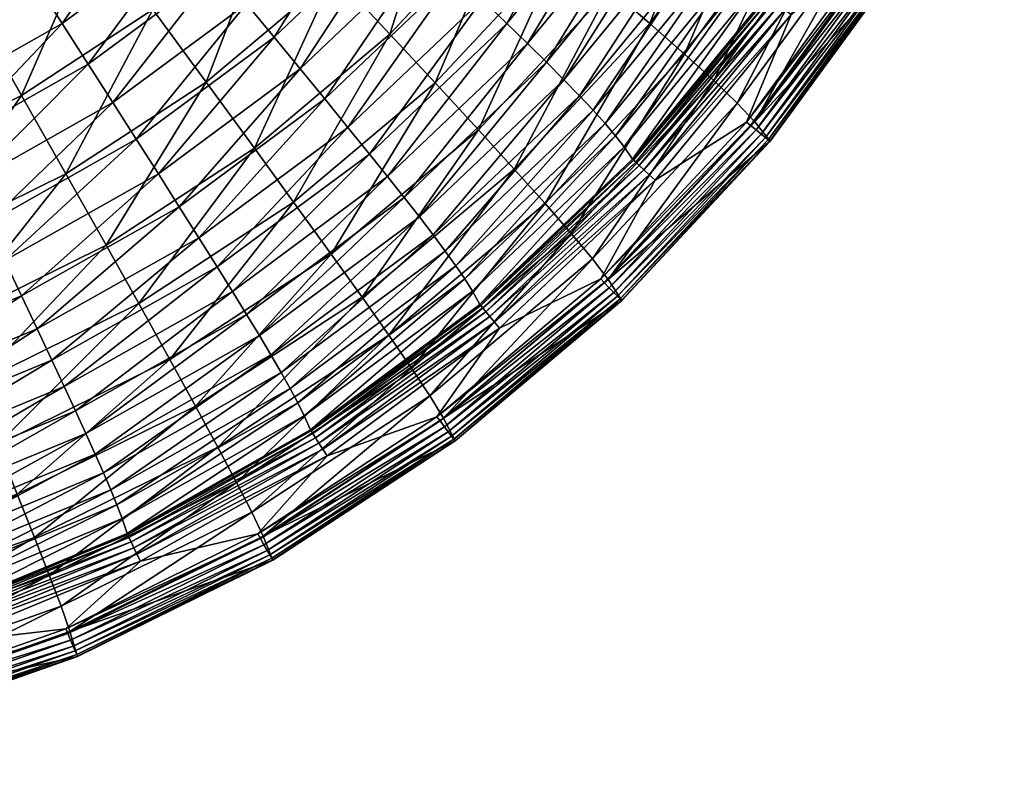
# Model space of a CAD drawing. Extents: x -0.182 to 0.135, y -0.168 to 0.
# Tile 252 of 256: x 0.097 to 0.129, y -0.145 to -0.12. Entities that reach past the tile are written whole.
import ezdxf

# ---------------------------------------------------------------- set-up
doc = ezdxf.new("R2010")
doc.units = 0
doc.layers.add('mesh', color=7, linetype='CONTINUOUS')

msp = doc.modelspace()

# ---------------------------------------------------------------- meshes
at = {"layer": 'mesh'}
mesh = msp.add_polyface(dxfattribs=at)
corners = [(0.122146, -0.120023, -0.271875), (0.12481, -0.117882, -0.271856), (0.120691, -0.123544, -0.271905), (0.125894, -0.114092, -0.271823), (0.128216, -0.111764, -0.271803), (0.125107, -0.117835, -0.298905), (0.125652, -0.118411, -0.272878), (0.129117, -0.112188, -0.272824), (0.124475, -0.1173, -0.314046), (0.123635, -0.11666, -0.325831), (0.120385, -0.122923, -0.314095), (0.126959, -0.11069, -0.325779), (0.120963, -0.123532, -0.298955), (0.123475, -0.112353, -0.318874), (0.123947, -0.112681, -0.311099), (0.120345, -0.118379, -0.311149), (0.124351, -0.112984, -0.301735), (0.120718, -0.118731, -0.301785), (0.12469, -0.113271, -0.290138), (0.121032, -0.119059, -0.290189), (0.121335, -0.119429, -0.272852), (0.125643, -0.118406, -0.272709), (0.121454, -0.124165, -0.272759), (0.121463, -0.124171, -0.272929), (0.124952, -0.117973, -0.271871), (0.120822, -0.123651, -0.271921), (0.125585, -0.118372, -0.272469), (0.129107, -0.112185, -0.272654), (0.121401, -0.124124, -0.272519), (0.12548, -0.118306, -0.272253), (0.129045, -0.112157, -0.272415), (0.121305, -0.124046, -0.272303), (0.125333, -0.118214, -0.272075), (0.128932, -0.112105, -0.272199), (0.12117, -0.123936, -0.272125), (0.125153, -0.1181, -0.271945), (0.128775, -0.112031, -0.272021), (0.121006, -0.123802, -0.271995), (0.121938, -0.119872, -0.271907), (0.12567, -0.113969, -0.271855), (0.121745, -0.119732, -0.272003), (0.125461, -0.113853, -0.271952), (0.121578, -0.11961, -0.272158), (0.12528, -0.113753, -0.272107), (0.121448, -0.119515, -0.27236), (0.125141, -0.113674, -0.272309), (0.121366, -0.119453, -0.272597), (0.125051, -0.113623, -0.272546)]
mesh.append_faces([[corners[k] for k in face] for face in [(0, 1, 2, 2), (3, 1, 0, 0), (3, 4, 1, 1), (5, 6, 7, 7), (8, 9, 10, 10), (11, 9, 8, 8), (12, 5, 8, 8), (12, 6, 5, 5), (13, 14, 15, 15), (14, 16, 17, 17), (16, 18, 19, 19), (20, 19, 18, 18), (6, 21, 7, 7), (6, 22, 21, 21), (23, 22, 6, 6), (24, 2, 1, 1), (25, 2, 24, 24), (21, 26, 27, 27), (21, 28, 26, 26), (22, 28, 21, 21), (26, 29, 30, 30), (26, 31, 29, 29), (28, 31, 26, 26), (29, 32, 33, 33), (29, 34, 32, 32), (31, 34, 29, 29), (32, 35, 36, 36), (32, 37, 35, 35), (34, 37, 32, 32), (35, 25, 24, 24), (37, 25, 35, 35), (3, 38, 39, 39), (0, 38, 3, 3), (39, 40, 41, 41), (38, 40, 39, 39), (41, 42, 43, 43), (40, 42, 41, 41), (43, 44, 45, 45), (42, 44, 43, 43), (45, 46, 47, 47), (44, 46, 45, 45), (46, 20, 47, 47)]])
mesh = msp.add_polyface(dxfattribs=at)
corners = [(0.116222, -0.119187, -0.34912), (0.114635, -0.11783, -0.354715), (0.111927, -0.123799, -0.34916), (0.118196, -0.112934, -0.354672), (0.119929, -0.11409, -0.349075), (0.117528, -0.120318, -0.342839), (0.121355, -0.115056, -0.342793), (0.118661, -0.121318, -0.335236), (0.122593, -0.115913, -0.335189), (0.119616, -0.122186, -0.325879), (0.123635, -0.11666, -0.325831), (0.120385, -0.122923, -0.314095), (0.11051, -0.122261, -0.354754), (0.112977, -0.116425, -0.359097), (0.113927, -0.113366, -0.354693), (0.114941, -0.114124, -0.351725), (0.111186, -0.118703, -0.351765), (0.115895, -0.114842, -0.348361), (0.112048, -0.119533, -0.348402), (0.112853, -0.120314, -0.34458), (0.116786, -0.115519, -0.344538), (0.113526, -0.120973, -0.340681), (0.11753, -0.11609, -0.340638), (0.114146, -0.121587, -0.336282), (0.118217, -0.116624, -0.336239), (0.114712, -0.122156, -0.33129), (0.118843, -0.11712, -0.331246), (0.121647, -0.111198, -0.336192), (0.115222, -0.12268, -0.325578), (0.119407, -0.117577, -0.325534), (0.122323, -0.111614, -0.331198), (0.115674, -0.123158, -0.318968), (0.119908, -0.117996, -0.318923), (0.122934, -0.111998, -0.325485), (0.120345, -0.118379, -0.311149), (0.116069, -0.123592, -0.311195), (0.123475, -0.112353, -0.318874), (0.120718, -0.118731, -0.301785), (0.116407, -0.123988, -0.301831), (0.123947, -0.112681, -0.311099), (0.124351, -0.112984, -0.301735), (0.121032, -0.119059, -0.290189), (0.116964, -0.124758, -0.272898), (0.121335, -0.119429, -0.272852), (0.122146, -0.120023, -0.271875), (0.117509, -0.125273, -0.271954), (0.121938, -0.119872, -0.271907), (0.117334, -0.125109, -0.27205), (0.121745, -0.119732, -0.272003), (0.117183, -0.124968, -0.272205), (0.121578, -0.11961, -0.272158), (0.117067, -0.124857, -0.272407), (0.121448, -0.119515, -0.27236), (0.116992, -0.124786, -0.272643), (0.121366, -0.119453, -0.272597)]
mesh.append_faces([[corners[k] for k in face] for face in [(0, 1, 2, 2), (3, 1, 0, 0), (4, 0, 5, 5), (4, 3, 0, 0), (6, 5, 7, 7), (6, 4, 5, 5), (8, 7, 9, 9), (8, 6, 7, 7), (10, 9, 11, 11), (10, 8, 9, 9), (12, 1, 13, 13), (12, 2, 1, 1), (14, 15, 16, 16), (15, 17, 18, 18), (17, 19, 18, 18), (17, 20, 19, 19), (20, 21, 19, 19), (20, 22, 21, 21), (22, 23, 21, 21), (22, 24, 23, 23), (24, 25, 23, 23), (24, 26, 25, 25), (27, 26, 24, 24), (26, 28, 25, 25), (26, 29, 28, 28), (30, 29, 26, 26), (29, 31, 28, 28), (29, 32, 31, 31), (33, 32, 29, 29), (32, 34, 35, 35), (36, 34, 32, 32), (34, 37, 38, 38), (39, 37, 34, 34), (40, 41, 37, 37), (42, 41, 43, 43), (44, 45, 46, 46), (46, 47, 48, 48), (48, 49, 50, 50), (50, 51, 52, 52), (52, 53, 54, 54), (54, 42, 43, 43)]])
mesh = msp.add_polyface(dxfattribs=at)
corners = [(0.095386, -0.119847, -0.369493), (0.091143, -0.121942, -0.369511), (0.092393, -0.124938, -0.366692), (0.093816, -0.117081, -0.371598), (0.097457, -0.114698, -0.371578), (0.09509, -0.111501, -0.37355), (0.096985, -0.12267, -0.366672), (0.093526, -0.127661, -0.363302), (0.099346, -0.117256, -0.36947), (0.100783, -0.111895, -0.371553), (0.089915, -0.119006, -0.371615), (0.09185, -0.113621, -0.373569), (0.098435, -0.125237, -0.363281), (0.101271, -0.119866, -0.366647), (0.102965, -0.114206, -0.369443), (0.103016, -0.122239, -0.363254), (0.099749, -0.127573, -0.359194), (0.094282, -0.114057, -0.369461), (0.095399, -0.115788, -0.368244), (0.09157, -0.117951, -0.368263), (0.092403, -0.119676, -0.366908), (0.096437, -0.117397, -0.366889), (0.098933, -0.11317, -0.368221), (0.100159, -0.11464, -0.366864), (0.093181, -0.121288, -0.365403), (0.097405, -0.118901, -0.365382), (0.101303, -0.116014, -0.365357), (0.09391, -0.122801, -0.363729), (0.098312, -0.120314, -0.363708), (0.102376, -0.117304, -0.363681), (0.094596, -0.124228, -0.361865), (0.089742, -0.126229, -0.361882), (0.099166, -0.121646, -0.361842), (0.103385, -0.118521, -0.361815), (0.095243, -0.125578, -0.359782), (0.099973, -0.122906, -0.359758), (0.095856, -0.126858, -0.357447), (0.100736, -0.124101, -0.357423), (0.104338, -0.119673, -0.35973)]
mesh.append_faces([[corners[k] for k in face] for face in [(0, 1, 2, 2), (0, 3, 1, 1), (4, 3, 0, 0), (4, 5, 3, 3), (6, 2, 7, 7), (6, 0, 2, 2), (8, 0, 6, 6), (8, 4, 0, 0), (9, 4, 8, 8), (10, 3, 11, 11), (10, 1, 3, 3), (12, 6, 7, 7), (13, 6, 12, 12), (13, 8, 6, 6), (14, 8, 13, 13), (14, 9, 8, 8), (12, 15, 13, 13), (12, 16, 15, 15), (17, 18, 19, 19), (18, 20, 19, 19), (18, 21, 20, 20), (22, 21, 18, 18), (22, 23, 21, 21), (21, 24, 20, 20), (21, 25, 24, 24), (23, 25, 21, 21), (23, 26, 25, 25), (25, 27, 24, 24), (25, 28, 27, 27), (26, 28, 25, 25), (26, 29, 28, 28), (27, 30, 31, 31), (28, 30, 27, 27), (28, 32, 30, 30), (29, 32, 28, 28), (29, 33, 32, 32), (32, 34, 30, 30), (32, 35, 34, 34), (33, 35, 32, 32), (35, 36, 34, 34), (35, 37, 36, 36), (38, 37, 35, 35)]])
mesh = msp.add_polyface(dxfattribs=at)
corners = [(0.107202, -0.118711, -0.363224), (0.103016, -0.122239, -0.363254), (0.104597, -0.1244, -0.359167), (0.105187, -0.116565, -0.366619), (0.108678, -0.112817, -0.366586), (0.109028, -0.120666, -0.359134), (0.110932, -0.114705, -0.363189), (0.101271, -0.119866, -0.366647), (0.102965, -0.114206, -0.369443), (0.11051, -0.122261, -0.354754), (0.10588, -0.126162, -0.354788), (0.112977, -0.116425, -0.359097), (0.107108, -0.127861, -0.349196), (0.111927, -0.123799, -0.34916), (0.104818, -0.112669, -0.365328), (0.102376, -0.117304, -0.363681), (0.101303, -0.116014, -0.365357), (0.106039, -0.113818, -0.363651), (0.103385, -0.118521, -0.361815), (0.107188, -0.114902, -0.361783), (0.104338, -0.119673, -0.35973), (0.099973, -0.122906, -0.359758), (0.108273, -0.115928, -0.359697), (0.10524, -0.120765, -0.357394), (0.100736, -0.124101, -0.357423), (0.109299, -0.116902, -0.35736), (0.111718, -0.111728, -0.359661), (0.101457, -0.125235, -0.354796), (0.106092, -0.121802, -0.354767), (0.11027, -0.117826, -0.354732), (0.112853, -0.112568, -0.357322), (0.113927, -0.113366, -0.354693), (0.106897, -0.122785, -0.351801), (0.102138, -0.12631, -0.351831), (0.111186, -0.118703, -0.351765), (0.107654, -0.123715, -0.348438), (0.112048, -0.119533, -0.348402), (0.114941, -0.114124, -0.351725), (0.108361, -0.124589, -0.344617), (0.112853, -0.120314, -0.34458), (0.108952, -0.125326, -0.340719), (0.113526, -0.120973, -0.340681), (0.114146, -0.121587, -0.336282), (0.109496, -0.126013, -0.336321), (0.114712, -0.122156, -0.33129), (0.109993, -0.126647, -0.33133)]
mesh.append_faces([[corners[k] for k in face] for face in [(0, 1, 2, 2), (0, 3, 1, 1), (4, 3, 0, 0), (5, 0, 2, 2), (6, 0, 5, 5), (6, 4, 0, 0), (7, 3, 8, 8), (7, 1, 3, 3), (9, 5, 10, 10), (11, 5, 9, 9), (11, 6, 5, 5), (12, 13, 9, 9), (14, 15, 16, 16), (14, 17, 15, 15), (17, 18, 15, 15), (17, 19, 18, 18), (18, 20, 21, 21), (19, 20, 18, 18), (19, 22, 20, 20), (20, 23, 24, 24), (22, 23, 20, 20), (22, 25, 23, 23), (26, 25, 22, 22), (23, 27, 24, 24), (23, 28, 27, 27), (25, 28, 23, 23), (25, 29, 28, 28), (30, 29, 25, 25), (30, 31, 29, 29), (28, 32, 33, 33), (29, 32, 28, 28), (29, 34, 32, 32), (31, 34, 29, 29), (34, 35, 32, 32), (34, 36, 35, 35), (37, 36, 34, 34), (36, 38, 35, 35), (36, 39, 38, 38), (39, 40, 38, 38), (39, 41, 40, 40), (41, 42, 43, 43), (42, 44, 45, 45)]])
mesh = msp.add_polyface(dxfattribs=at)
corners = [(0.122146, -0.120023, -0.271875), (0.120691, -0.123544, -0.271905), (0.117697, -0.125447, -0.271922), (0.116222, -0.119187, -0.34912), (0.111927, -0.123799, -0.34916), (0.113094, -0.12508, -0.34288), (0.117528, -0.120318, -0.342839), (0.114106, -0.12621, -0.335278), (0.118661, -0.121318, -0.335236), (0.114959, -0.127188, -0.325923), (0.119616, -0.122186, -0.325879), (0.120385, -0.122923, -0.314095), (0.115647, -0.128013, -0.314139), (0.120963, -0.123532, -0.298955), (0.116163, -0.128687, -0.299), (0.121463, -0.124171, -0.272929), (0.124475, -0.1173, -0.314046), (0.125652, -0.118411, -0.272878), (0.114712, -0.122156, -0.33129), (0.115222, -0.12268, -0.325578), (0.110441, -0.12723, -0.325618), (0.115674, -0.123158, -0.318968), (0.110839, -0.12776, -0.319009), (0.116069, -0.123592, -0.311195), (0.111185, -0.128241, -0.311235), (0.119908, -0.117996, -0.318923), (0.116407, -0.123988, -0.301831), (0.111482, -0.128675, -0.301872), (0.120345, -0.118379, -0.311149), (0.120718, -0.118731, -0.301785), (0.11669, -0.124352, -0.290235), (0.121032, -0.119059, -0.290189), (0.116964, -0.124758, -0.272898), (0.111972, -0.12951, -0.27294), (0.116601, -0.129377, -0.272805), (0.121454, -0.124165, -0.272759), (0.120822, -0.123651, -0.271921), (0.11592, -0.128668, -0.27195), (0.116037, -0.128791, -0.271966), (0.116554, -0.129329, -0.272565), (0.121401, -0.124124, -0.272519), (0.116468, -0.129241, -0.272349), (0.121305, -0.124046, -0.272303), (0.116348, -0.129116, -0.27217), (0.12117, -0.123936, -0.272125), (0.116201, -0.128963, -0.27204), (0.121006, -0.123802, -0.271995), (0.117509, -0.125273, -0.271954), (0.117334, -0.125109, -0.27205), (0.121938, -0.119872, -0.271907), (0.117183, -0.124968, -0.272205), (0.121745, -0.119732, -0.272003), (0.112164, -0.129745, -0.272246), (0.117067, -0.124857, -0.272407), (0.121578, -0.11961, -0.272158), (0.112061, -0.129621, -0.272448), (0.116992, -0.124786, -0.272643), (0.121448, -0.119515, -0.27236), (0.111996, -0.129541, -0.272685), (0.121366, -0.119453, -0.272597)]
mesh.append_faces([[corners[k] for k in face] for face in [(0, 1, 2, 2), (3, 4, 5, 5), (6, 5, 7, 7), (6, 3, 5, 5), (8, 7, 9, 9), (8, 6, 7, 7), (10, 8, 9, 9), (11, 10, 12, 12), (13, 14, 15, 15), (13, 11, 14, 14), (16, 11, 13, 13), (15, 17, 13, 13), (18, 19, 20, 20), (19, 21, 22, 22), (21, 23, 24, 24), (25, 23, 21, 21), (23, 26, 27, 27), (28, 26, 23, 23), (29, 30, 26, 26), (29, 31, 30, 30), (32, 30, 31, 31), (33, 30, 32, 32), (15, 34, 35, 35), (36, 37, 1, 1), (38, 37, 36, 36), (35, 39, 40, 40), (40, 41, 42, 42), (42, 43, 44, 44), (44, 45, 46, 46), (46, 38, 36, 36), (45, 38, 46, 46), (2, 47, 0, 0), (47, 48, 49, 49), (48, 50, 51, 51), (48, 52, 50, 50), (50, 53, 54, 54), (50, 55, 53, 53), (53, 56, 57, 57), (53, 58, 56, 56), (56, 32, 59, 59), (56, 33, 32, 32)]])
mesh = msp.add_polyface(dxfattribs=at)
corners = [(0.104597, -0.1244, -0.359167), (0.099749, -0.127573, -0.359194), (0.100814, -0.129477, -0.354817), (0.103016, -0.122239, -0.363254), (0.10588, -0.126162, -0.354788), (0.101835, -0.131312, -0.349226), (0.109028, -0.120666, -0.359134), (0.113094, -0.12508, -0.34288), (0.108119, -0.129273, -0.342917), (0.108995, -0.130517, -0.335316), (0.111927, -0.123799, -0.34916), (0.114106, -0.12621, -0.335278), (0.109734, -0.131591, -0.325961), (0.114959, -0.127188, -0.325923), (0.107108, -0.127861, -0.349196), (0.11051, -0.122261, -0.354754), (0.102674, -0.132836, -0.342948), (0.106092, -0.121802, -0.354767), (0.102138, -0.12631, -0.351831), (0.101457, -0.125235, -0.354796), (0.106897, -0.122785, -0.351801), (0.102779, -0.127326, -0.34847), (0.107654, -0.123715, -0.348438), (0.103377, -0.12828, -0.344649), (0.108361, -0.124589, -0.344617), (0.103877, -0.129085, -0.340751), (0.108952, -0.125326, -0.340719), (0.104338, -0.129833, -0.336354), (0.109496, -0.126013, -0.336321), (0.113526, -0.120973, -0.340681), (0.104759, -0.130524, -0.331363), (0.109993, -0.126647, -0.33133), (0.114146, -0.121587, -0.336282), (0.105138, -0.131158, -0.325652), (0.110441, -0.12723, -0.325618), (0.114712, -0.122156, -0.33129), (0.105474, -0.131734, -0.319043), (0.110839, -0.12776, -0.319009), (0.115222, -0.12268, -0.325578), (0.111185, -0.128241, -0.311235), (0.105767, -0.132253, -0.31127), (0.115674, -0.123158, -0.318968), (0.111482, -0.128675, -0.301872), (0.106018, -0.132722, -0.301907), (0.106433, -0.133612, -0.272976), (0.111731, -0.129072, -0.290276), (0.111972, -0.12951, -0.27294), (0.112296, -0.129904, -0.272092), (0.106596, -0.133869, -0.272282), (0.112164, -0.129745, -0.272246), (0.106509, -0.133734, -0.272484), (0.112061, -0.129621, -0.272448), (0.106453, -0.133646, -0.272721), (0.111996, -0.129541, -0.272685)]
mesh.append_faces([[corners[k] for k in face] for face in [(0, 1, 2, 2), (0, 3, 1, 1), (4, 2, 5, 5), (4, 0, 2, 2), (6, 0, 4, 4), (7, 8, 9, 9), (7, 10, 8, 8), (11, 9, 12, 12), (11, 7, 9, 9), (13, 11, 12, 12), (14, 4, 5, 5), (15, 4, 14, 14), (14, 8, 10, 10), (16, 8, 14, 14), (17, 18, 19, 19), (20, 21, 18, 18), (20, 22, 21, 21), (22, 23, 21, 21), (22, 24, 23, 23), (24, 25, 23, 23), (24, 26, 25, 25), (26, 27, 25, 25), (26, 28, 27, 27), (29, 28, 26, 26), (28, 30, 27, 27), (28, 31, 30, 30), (32, 31, 28, 28), (31, 33, 30, 30), (31, 34, 33, 33), (35, 34, 31, 31), (34, 36, 33, 33), (34, 37, 36, 36), (38, 37, 34, 34), (37, 39, 40, 40), (41, 39, 37, 37), (39, 42, 43, 43), (44, 45, 46, 46), (47, 48, 49, 49), (49, 50, 51, 51), (51, 52, 53, 53), (53, 44, 46, 46)]])
mesh = msp.add_polyface(dxfattribs=at)
corners = [(0.112615, -0.130284, -0.271964), (0.11592, -0.128668, -0.27195), (0.110566, -0.13318, -0.27199), (0.117697, -0.125447, -0.271922), (0.120691, -0.123544, -0.271905), (0.110776, -0.133227, -0.29904), (0.111163, -0.133973, -0.273014), (0.116609, -0.129383, -0.272974), (0.116163, -0.128687, -0.299), (0.121463, -0.124171, -0.272929), (0.115647, -0.128013, -0.314139), (0.114959, -0.127188, -0.325923), (0.110329, -0.132494, -0.314178), (0.119616, -0.122186, -0.325879), (0.120385, -0.122923, -0.314095), (0.116069, -0.123592, -0.311195), (0.111482, -0.128675, -0.301872), (0.111185, -0.128241, -0.311235), (0.116407, -0.123988, -0.301831), (0.111731, -0.129072, -0.290276), (0.11669, -0.124352, -0.290235), (0.111972, -0.12951, -0.27294), (0.116601, -0.129377, -0.272805), (0.111156, -0.133966, -0.272845), (0.116037, -0.128791, -0.271966), (0.110667, -0.133316, -0.272005), (0.116554, -0.129329, -0.272565), (0.121454, -0.124165, -0.272759), (0.111115, -0.133913, -0.272605), (0.116468, -0.129241, -0.272349), (0.121401, -0.124124, -0.272519), (0.111041, -0.133814, -0.272389), (0.116348, -0.129116, -0.27217), (0.121305, -0.124046, -0.272303), (0.110937, -0.133676, -0.27221), (0.116201, -0.128963, -0.27204), (0.12117, -0.123936, -0.272125), (0.110809, -0.133506, -0.272079), (0.11245, -0.130087, -0.271996), (0.117509, -0.125273, -0.271954), (0.112296, -0.129904, -0.272092), (0.117334, -0.125109, -0.27205), (0.112164, -0.129745, -0.272246), (0.112061, -0.129621, -0.272448), (0.117183, -0.124968, -0.272205), (0.111996, -0.129541, -0.272685), (0.117067, -0.124857, -0.272407), (0.116992, -0.124786, -0.272643)]
mesh.append_faces([[corners[k] for k in face] for face in [(0, 1, 2, 2), (3, 1, 0, 0), (3, 4, 1, 1), (5, 6, 7, 7), (8, 7, 9, 9), (10, 11, 12, 12), (13, 11, 10, 10), (8, 5, 7, 7), (8, 10, 5, 5), (14, 10, 8, 8), (15, 16, 17, 17), (18, 19, 16, 16), (18, 20, 19, 19), (21, 19, 20, 20), (7, 22, 9, 9), (7, 23, 22, 22), (6, 23, 7, 7), (24, 2, 1, 1), (25, 2, 24, 24), (22, 26, 27, 27), (22, 28, 26, 26), (23, 28, 22, 22), (26, 29, 30, 30), (26, 31, 29, 29), (28, 31, 26, 26), (29, 32, 33, 33), (29, 34, 32, 32), (31, 34, 29, 29), (32, 35, 36, 36), (32, 37, 35, 35), (34, 37, 32, 32), (35, 25, 24, 24), (37, 25, 35, 35), (3, 38, 39, 39), (0, 38, 3, 3), (39, 40, 41, 41), (38, 40, 39, 39), (40, 42, 41, 41), (42, 43, 44, 44), (43, 45, 46, 46), (45, 21, 47, 47)]])
mesh = msp.add_polyface(dxfattribs=at)
corners = [(0.096183, -0.134102, -0.34925), (0.095386, -0.132157, -0.35484), (0.090237, -0.13619, -0.349268), (0.100814, -0.129477, -0.354817), (0.099749, -0.127573, -0.359194), (0.101835, -0.131312, -0.349226), (0.09684, -0.135716, -0.342973), (0.098435, -0.125237, -0.363281), (0.093526, -0.127661, -0.363302), (0.094553, -0.130139, -0.359217), (0.089674, -0.134163, -0.354858), (0.102674, -0.132836, -0.342948), (0.095243, -0.125578, -0.359782), (0.095856, -0.126858, -0.357447), (0.090675, -0.128994, -0.357466), (0.096435, -0.128072, -0.354821), (0.091103, -0.130271, -0.35484), (0.100736, -0.124101, -0.357423), (0.101457, -0.125235, -0.354796), (0.096982, -0.129223, -0.351857), (0.091508, -0.13148, -0.351877), (0.102138, -0.12631, -0.351831), (0.091889, -0.132623, -0.348516), (0.097497, -0.13031, -0.348496), (0.102779, -0.127326, -0.34847), (0.092244, -0.133695, -0.344697), (0.097977, -0.131331, -0.344676), (0.103377, -0.12828, -0.344649), (0.092541, -0.134598, -0.340799), (0.098379, -0.132191, -0.340778), (0.103877, -0.129085, -0.340751), (0.092815, -0.135438, -0.336403), (0.098749, -0.132991, -0.336382), (0.104338, -0.129833, -0.336354), (0.093065, -0.136212, -0.331413), (0.099087, -0.133729, -0.331391), (0.099392, -0.134404, -0.325681), (0.09329, -0.13692, -0.325703), (0.104759, -0.130524, -0.331363), (0.105138, -0.131158, -0.325652), (0.099662, -0.135018, -0.319072), (0.105474, -0.131734, -0.319043), (0.099897, -0.13557, -0.311299), (0.105767, -0.132253, -0.31127), (0.100099, -0.136066, -0.301936)]
mesh.append_faces([[corners[k] for k in face] for face in [(0, 1, 2, 2), (3, 1, 0, 0), (3, 4, 1, 1), (5, 0, 6, 6), (5, 3, 0, 0), (7, 8, 9, 9), (9, 4, 7, 7), (9, 1, 4, 4), (10, 1, 9, 9), (11, 5, 6, 6), (12, 13, 14, 14), (13, 15, 16, 16), (17, 15, 13, 13), (17, 18, 15, 15), (15, 19, 20, 20), (18, 19, 15, 15), (18, 21, 19, 19), (19, 22, 20, 20), (19, 23, 22, 22), (21, 23, 19, 19), (21, 24, 23, 23), (23, 25, 22, 22), (23, 26, 25, 25), (24, 26, 23, 23), (24, 27, 26, 26), (26, 28, 25, 25), (26, 29, 28, 28), (27, 29, 26, 26), (27, 30, 29, 29), (29, 31, 28, 28), (29, 32, 31, 31), (30, 32, 29, 29), (30, 33, 32, 32), (32, 34, 31, 31), (32, 35, 34, 34), (33, 35, 32, 32), (35, 36, 37, 37), (38, 36, 35, 35), (39, 40, 36, 36), (41, 42, 40, 40), (43, 44, 42, 42)]])
mesh = msp.add_polyface(dxfattribs=at)
corners = [(0.106977, -0.134459, -0.272001), (0.110566, -0.13318, -0.27199), (0.104707, -0.137014, -0.272023), (0.112615, -0.130284, -0.271964), (0.104882, -0.137084, -0.299073), (0.105203, -0.137873, -0.273048), (0.111163, -0.133973, -0.273014), (0.108995, -0.130517, -0.335316), (0.108119, -0.129273, -0.342917), (0.103402, -0.134177, -0.335348), (0.109734, -0.131591, -0.325961), (0.104016, -0.135333, -0.325994), (0.10451, -0.136301, -0.314212), (0.110329, -0.132494, -0.314178), (0.114959, -0.127188, -0.325923), (0.110776, -0.133227, -0.29904), (0.115647, -0.128013, -0.314139), (0.102674, -0.132836, -0.342948), (0.110839, -0.12776, -0.319009), (0.105767, -0.132253, -0.31127), (0.105474, -0.131734, -0.319043), (0.111185, -0.128241, -0.311235), (0.106018, -0.132722, -0.301907), (0.111482, -0.128675, -0.301872), (0.106229, -0.133147, -0.290312), (0.111731, -0.129072, -0.290276), (0.106433, -0.133612, -0.272976), (0.105197, -0.137865, -0.272879), (0.111156, -0.133966, -0.272845), (0.110667, -0.133316, -0.272005), (0.104791, -0.137161, -0.272039), (0.105164, -0.137808, -0.272639), (0.111115, -0.133913, -0.272605), (0.105102, -0.137701, -0.272422), (0.111041, -0.133814, -0.272389), (0.105015, -0.137551, -0.272244), (0.110937, -0.133676, -0.27221), (0.104909, -0.137367, -0.272113), (0.110809, -0.133506, -0.272079), (0.106838, -0.134244, -0.272032), (0.11245, -0.130087, -0.271996), (0.100757, -0.13768, -0.272062), (0.106708, -0.134043, -0.272128), (0.112296, -0.129904, -0.272092), (0.106596, -0.133869, -0.272282), (0.106509, -0.133734, -0.272484), (0.112164, -0.129745, -0.272246), (0.106453, -0.133646, -0.272721), (0.112061, -0.129621, -0.272448), (0.111996, -0.129541, -0.272685)]
mesh.append_faces([[corners[k] for k in face] for face in [(0, 1, 2, 2), (3, 1, 0, 0), (4, 5, 6, 6), (7, 8, 9, 9), (10, 11, 12, 12), (10, 7, 11, 11), (13, 12, 4, 4), (13, 10, 12, 12), (14, 10, 13, 13), (15, 4, 6, 6), (15, 13, 4, 4), (16, 13, 15, 15), (17, 9, 8, 8), (18, 19, 20, 20), (21, 22, 19, 19), (23, 24, 22, 22), (23, 25, 24, 24), (26, 24, 25, 25), (6, 27, 28, 28), (5, 27, 6, 6), (29, 2, 1, 1), (30, 2, 29, 29), (28, 31, 32, 32), (27, 31, 28, 28), (32, 33, 34, 34), (31, 33, 32, 32), (34, 35, 36, 36), (33, 35, 34, 34), (36, 37, 38, 38), (35, 37, 36, 36), (38, 30, 29, 29), (37, 30, 38, 38), (3, 39, 40, 40), (0, 39, 3, 3), (0, 41, 39, 39), (40, 42, 43, 43), (39, 42, 40, 40), (42, 44, 43, 43), (44, 45, 46, 46), (45, 47, 48, 48), (47, 26, 49, 49)]])
mesh = msp.add_polyface(dxfattribs=at)
corners = [(0.106977, -0.134459, -0.272001), (0.104707, -0.137014, -0.272023), (0.100869, -0.13791, -0.272031), (0.098566, -0.140202, -0.2991), (0.098817, -0.141026, -0.273076), (0.105203, -0.137873, -0.273048), (0.108995, -0.130517, -0.335316), (0.103402, -0.134177, -0.335348), (0.104016, -0.135333, -0.325994), (0.104882, -0.137084, -0.299073), (0.10451, -0.136301, -0.314212), (0.107108, -0.127861, -0.349196), (0.101835, -0.131312, -0.349226), (0.102674, -0.132836, -0.342948), (0.097409, -0.137136, -0.335374), (0.104338, -0.129833, -0.336354), (0.104759, -0.130524, -0.331363), (0.099087, -0.133729, -0.331391), (0.105138, -0.131158, -0.325652), (0.099392, -0.134404, -0.325681), (0.105474, -0.131734, -0.319043), (0.099662, -0.135018, -0.319072), (0.105767, -0.132253, -0.31127), (0.099897, -0.13557, -0.311299), (0.106018, -0.132722, -0.301907), (0.100099, -0.136066, -0.301936), (0.100268, -0.136515, -0.290341), (0.106229, -0.133147, -0.290312), (0.100432, -0.137003, -0.273005), (0.106433, -0.133612, -0.272976), (0.098812, -0.141017, -0.272906), (0.105197, -0.137865, -0.272879), (0.104791, -0.137161, -0.272039), (0.098429, -0.140114, -0.27205), (0.098495, -0.14027, -0.272066), (0.098786, -0.140956, -0.272666), (0.105164, -0.137808, -0.272639), (0.098737, -0.140843, -0.27245), (0.105102, -0.137701, -0.272422), (0.09867, -0.140684, -0.272271), (0.105015, -0.137551, -0.272244), (0.098587, -0.140488, -0.27214), (0.104909, -0.137367, -0.272113), (0.100757, -0.13768, -0.272062), (0.106838, -0.134244, -0.272032), (0.100653, -0.137464, -0.272158), (0.106708, -0.134043, -0.272128), (0.100562, -0.137278, -0.272312), (0.106596, -0.133869, -0.272282), (0.100493, -0.137133, -0.272514), (0.106509, -0.133734, -0.272484), (0.100448, -0.137039, -0.27275), (0.106453, -0.133646, -0.272721)]
mesh.append_faces([[corners[k] for k in face] for face in [(0, 1, 2, 2), (3, 4, 5, 5), (6, 7, 8, 8), (9, 3, 5, 5), (9, 10, 3, 3), (11, 12, 13, 13), (14, 7, 13, 13), (15, 16, 17, 17), (16, 18, 19, 19), (18, 20, 21, 21), (20, 22, 23, 23), (22, 24, 25, 25), (24, 26, 25, 25), (24, 27, 26, 26), (28, 27, 29, 29), (28, 26, 27, 27), (5, 30, 31, 31), (4, 30, 5, 5), (32, 33, 1, 1), (34, 33, 32, 32), (31, 35, 36, 36), (30, 35, 31, 31), (36, 37, 38, 38), (35, 37, 36, 36), (38, 39, 40, 40), (37, 39, 38, 38), (40, 41, 42, 42), (39, 41, 40, 40), (42, 34, 32, 32), (41, 34, 42, 42), (2, 43, 0, 0), (44, 45, 46, 46), (43, 45, 44, 44), (46, 47, 48, 48), (45, 47, 46, 46), (48, 49, 50, 50), (47, 49, 48, 48), (50, 51, 52, 52), (49, 51, 50, 50), (52, 28, 29, 29), (51, 28, 52, 52)]])
mesh = msp.add_polyface(dxfattribs=at)
corners = [(0.100869, -0.13791, -0.272031), (0.098429, -0.140114, -0.27205), (0.094383, -0.140585, -0.272054), (0.104707, -0.137014, -0.272023), (0.091919, -0.142537, -0.299121), (0.092097, -0.143387, -0.273096), (0.098817, -0.141026, -0.273076), (0.104016, -0.135333, -0.325994), (0.097889, -0.138358, -0.32602), (0.098275, -0.13938, -0.314238), (0.103402, -0.134177, -0.335348), (0.098566, -0.140202, -0.2991), (0.10451, -0.136301, -0.314212), (0.102674, -0.132836, -0.342948), (0.09684, -0.135716, -0.342973), (0.097409, -0.137136, -0.335374), (0.091441, -0.140623, -0.32604), (0.099392, -0.134404, -0.325681), (0.099662, -0.135018, -0.319072), (0.09349, -0.137562, -0.319094), (0.099897, -0.13557, -0.311299), (0.093664, -0.13814, -0.311322), (0.100099, -0.136066, -0.301936), (0.093813, -0.138658, -0.301959), (0.093939, -0.139125, -0.290364), (0.100268, -0.136515, -0.290341), (0.09406, -0.13963, -0.273028), (0.100432, -0.137003, -0.273005), (0.092094, -0.143377, -0.272927), (0.098812, -0.141017, -0.272906), (0.098495, -0.14027, -0.272066), (0.091823, -0.142434, -0.27207), (0.092075, -0.143314, -0.272687), (0.098786, -0.140956, -0.272666), (0.092041, -0.143195, -0.27247), (0.098737, -0.140843, -0.27245), (0.091993, -0.143029, -0.272291), (0.09867, -0.140684, -0.272271), (0.091934, -0.142825, -0.272161), (0.098587, -0.140488, -0.27214), (0.091869, -0.142597, -0.272086), (0.0943, -0.140342, -0.272085), (0.100757, -0.13768, -0.272062), (0.094223, -0.140115, -0.272181), (0.100653, -0.137464, -0.272158), (0.094156, -0.139919, -0.272335), (0.100562, -0.137278, -0.272312), (0.094105, -0.139767, -0.272537), (0.100493, -0.137133, -0.272514), (0.094072, -0.139668, -0.272773), (0.100448, -0.137039, -0.27275)]
mesh.append_faces([[corners[k] for k in face] for face in [(0, 1, 2, 2), (0, 3, 1, 1), (4, 5, 6, 6), (7, 8, 9, 9), (7, 10, 8, 8), (11, 4, 6, 6), (12, 9, 11, 11), (12, 7, 9, 9), (13, 14, 15, 15), (15, 8, 10, 10), (16, 8, 15, 15), (17, 18, 19, 19), (18, 20, 21, 21), (20, 22, 23, 23), (22, 24, 23, 23), (22, 25, 24, 24), (26, 25, 27, 27), (26, 24, 25, 25), (6, 28, 29, 29), (5, 28, 6, 6), (30, 31, 1, 1), (29, 32, 33, 33), (28, 32, 29, 29), (33, 34, 35, 35), (32, 34, 33, 33), (35, 36, 37, 37), (34, 36, 35, 35), (37, 38, 39, 39), (39, 40, 30, 30), (0, 41, 42, 42), (2, 41, 0, 0), (42, 43, 44, 44), (41, 43, 42, 42), (44, 45, 46, 46), (43, 45, 44, 44), (46, 47, 48, 48), (45, 47, 46, 46), (48, 49, 50, 50), (47, 49, 48, 48), (50, 26, 27, 27), (49, 26, 50, 50)]])
mesh = msp.add_polyface(dxfattribs=at)
corners = [(0.094383, -0.140585, -0.272054), (0.091823, -0.142434, -0.27207), (0.087618, -0.142442, -0.27207), (0.098429, -0.140114, -0.27205), (0.096183, -0.134102, -0.34925), (0.090237, -0.13619, -0.349268), (0.0907, -0.137873, -0.342992), (0.09684, -0.135716, -0.342973), (0.091103, -0.139351, -0.335393), (0.091919, -0.142537, -0.299121), (0.08504, -0.144053, -0.299134), (0.092097, -0.143387, -0.273096), (0.098275, -0.13938, -0.314238), (0.091714, -0.141684, -0.314258), (0.097889, -0.138358, -0.32602), (0.098566, -0.140202, -0.2991), (0.097409, -0.137136, -0.335374), (0.091441, -0.140623, -0.32604), (0.099087, -0.133729, -0.331391), (0.09329, -0.13692, -0.325703), (0.093065, -0.136212, -0.331413), (0.099392, -0.134404, -0.325681), (0.09349, -0.137562, -0.319094), (0.093664, -0.13814, -0.311322), (0.087163, -0.139925, -0.311337), (0.099662, -0.135018, -0.319072), (0.093813, -0.138658, -0.301959), (0.087257, -0.140457, -0.301975), (0.099897, -0.13557, -0.311299), (0.093939, -0.139125, -0.290364), (0.087336, -0.140937, -0.29038), (0.087413, -0.141454, -0.273044), (0.09406, -0.13963, -0.273028), (0.085139, -0.14491, -0.27294), (0.092094, -0.143377, -0.272927), (0.091869, -0.142597, -0.272086), (0.098495, -0.14027, -0.272066), (0.085129, -0.144845, -0.2727), (0.092075, -0.143314, -0.272687), (0.085109, -0.144723, -0.272484), (0.092041, -0.143195, -0.27247), (0.085082, -0.144552, -0.272305), (0.091993, -0.143029, -0.272291), (0.091934, -0.142825, -0.272161), (0.09867, -0.140684, -0.272271), (0.085049, -0.144343, -0.272174), (0.098587, -0.140488, -0.27214), (0.087565, -0.142191, -0.272102), (0.0943, -0.140342, -0.272085), (0.087516, -0.141956, -0.272197), (0.094223, -0.140115, -0.272181), (0.087474, -0.141753, -0.272351), (0.094156, -0.139919, -0.272335), (0.087441, -0.141596, -0.272553), (0.094105, -0.139767, -0.272537), (0.087421, -0.141494, -0.272789), (0.094072, -0.139668, -0.272773)]
mesh.append_faces([[corners[k] for k in face] for face in [(0, 1, 2, 2), (0, 3, 1, 1), (4, 5, 6, 6), (7, 6, 8, 8), (7, 4, 6, 6), (9, 10, 11, 11), (12, 13, 9, 9), (12, 14, 13, 13), (15, 12, 9, 9), (16, 8, 17, 17), (16, 7, 8, 8), (17, 13, 14, 14), (18, 19, 20, 20), (21, 22, 19, 19), (22, 23, 24, 24), (25, 23, 22, 22), (23, 26, 27, 27), (28, 26, 23, 23), (26, 29, 30, 30), (31, 29, 32, 32), (31, 30, 29, 29), (11, 33, 34, 34), (35, 1, 36, 36), (34, 37, 38, 38), (38, 39, 40, 40), (40, 41, 42, 42), (42, 43, 44, 44), (42, 45, 43, 43), (43, 35, 46, 46), (0, 47, 48, 48), (2, 47, 0, 0), (48, 49, 50, 50), (47, 49, 48, 48), (50, 51, 52, 52), (49, 51, 50, 50), (52, 53, 54, 54), (51, 53, 52, 52), (54, 55, 56, 56), (53, 55, 54, 54), (56, 31, 32, 32), (55, 31, 56, 56)]])

doc.saveas('drawing.dxf')
